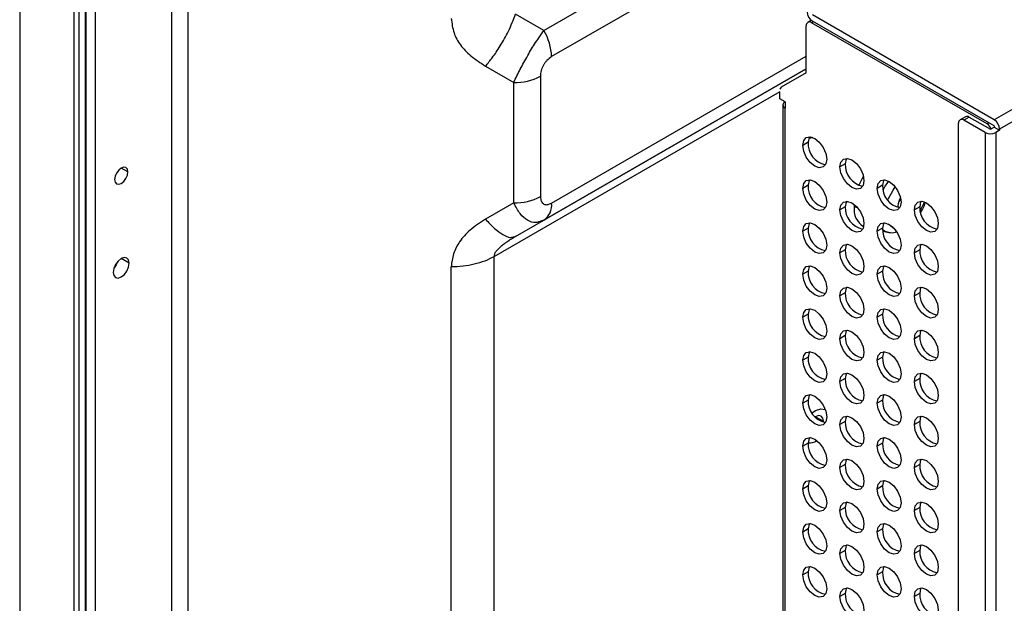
# Model space of a CAD drawing. Header units: millimetres. Extents: x 0 to 1118, y 0 to 864.
# Tile 104 of 256: x 876 to 892, y 641 to 651. Entities that reach past the tile are written whole.
import ezdxf

# ---------------------------------------------------------------- set-up
doc = ezdxf.new("R2010")
doc.units = ezdxf.units.MM

msp = doc.modelspace()

# ---------------------------------------------------------------- linework, layer by layer
at = {"color": 7, "linetype": 'Continuous', "lineweight": 25}
for p, q in [((876.9753, 704.5328), (876.9753, 611.9544)), ((875.7202, 704.0794), (875.7202, 608.7752)), ((875.7275, 608.765), (875.7275, 704.0692)), ((876.8162, 608.31), (876.8162, 703.6141)), ((876.8272, 608.3253), (876.8272, 703.6295)), ((876.6217, 703.5529), (876.6217, 608.2487)), ((876.7101, 608.2487), (876.7101, 703.5529)), ((929.746, 670.8005), (891.9253, 648.9671)), ((929.8343, 670.6474), (892.0137, 648.814)), ((884.4361, 650.4537), (899.9659, 659.4188)), ((900.0953, 658.9832), (884.5656, 650.0181)), ((884.4361, 650.4537), (883.9665, 650.7249)), ((891.9253, 648.9671), (888.9024, 650.7122)), ((888.8008, 649.7494), (888.8008, 650.531)), ((888.8852, 650.622), (888.8267, 650.5882)), ((891.806, 648.8982), (888.8892, 650.582)), ((891.9253, 648.865), (888.9024, 650.6101)), ((883.4669, 649.8597), (883.9361, 649.5877)), ((883.9665, 647.0257), (888.8008, 649.8164)), ((884.3781, 649.6933), (884.3781, 647.6913)), ((888.8008, 649.7494), (888.3847, 649.5091)), ((883.9361, 647.5856), (883.9361, 649.5877)), ((888.3588, 649.3163), (888.3588, 649.4345)), ((888.4472, 649.2653), (888.3588, 649.3163)), ((888.4106, 649.2143), (888.4106, 615.8786)), ((888.4472, 649.2653), (888.4472, 649.1632)), ((888.4472, 615.8276), (888.4472, 649.1632)), ((891.3331, 612.6706), (891.3331, 648.9109)), ((891.4474, 649.0192), (891.359, 648.9682)), ((891.5099, 649.013), (891.4215, 648.962)), ((891.775, 648.7579), (891.4215, 648.962)), ((891.5099, 649.013), (891.8634, 648.8089)), ((891.775, 648.7579), (891.775, 612.3134)), ((891.8634, 648.8089), (891.9253, 648.8446)), ((891.9253, 648.865), (891.9253, 648.8446)), ((891.9253, 648.8446), (892.0137, 648.7936)), ((892.0137, 648.7936), (891.9518, 648.7579)), ((891.9518, 648.7579), (891.9518, 612.3134)), ((892.0137, 648.814), (892.0137, 648.7936)), ((888.8307, 648.5925), (888.7423, 648.5415)), ((889.4494, 648.2353), (889.361, 648.1843)), ((888.8307, 647.878), (888.7423, 647.827)), ((890.0681, 647.8781), (889.9797, 647.8271)), ((883.9361, 647.5856), (883.4665, 647.3144)), ((889.5979, 647.5585), (889.597, 647.5223)), ((890.3719, 647.6548), (890.3375, 647.6075)), ((889.4494, 647.5209), (889.361, 647.4698)), ((890.3246, 647.5341), (890.3264, 647.5099)), ((890.6868, 647.521), (890.5984, 647.4699)), ((883.9665, 647.0257), (884.4361, 647.2968)), ((884.4361, 647.2968), (884.3992, 647.2865)), ((884.4014, 647.2827), (884.469, 647.3192)), ((888.8307, 647.1636), (888.7423, 647.1125)), ((890.0681, 647.1637), (889.9797, 647.1126)), ((890.0722, 647.1148), (890.151, 647.0988)), ((883.8961, 646.9829), (883.9306, 647.0136)), ((883.9665, 647.0257), (883.8983, 646.9832)), ((883.9251, 647.0195), (883.9665, 647.0257)), ((889.4494, 646.8064), (889.361, 646.7554)), ((890.6868, 646.8065), (890.5984, 646.7555)), ((888.8307, 646.4491), (888.7423, 646.3981)), ((890.0681, 646.4492), (889.9797, 646.3982)), ((889.4494, 646.0919), (889.361, 646.0409)), ((890.6868, 646.092), (890.5984, 646.041)), ((888.8307, 645.7346), (888.7423, 645.6836)), ((890.0681, 645.7347), (889.9797, 645.6837)), ((889.4494, 645.3774), (889.361, 645.3264)), ((890.6868, 645.3775), (890.5984, 645.3265)), ((888.8307, 645.0201), (888.7423, 644.9691)), ((890.0681, 645.0203), (889.9797, 644.9692)), ((889.4494, 644.663), (889.361, 644.6119)), ((890.6868, 644.6631), (890.5984, 644.612)), ((888.8307, 644.3057), (888.7423, 644.2546)), ((890.0681, 644.3058), (889.9797, 644.2548)), ((889.0875, 643.9377), (889.088, 643.9521)), ((889.4494, 643.9485), (889.361, 643.8975)), ((890.6868, 643.9486), (890.5984, 643.8976)), ((888.8307, 643.5912), (888.7423, 643.5402)), ((890.0681, 643.5913), (889.9797, 643.5403)), ((889.4494, 643.234), (889.361, 643.183)), ((890.6868, 643.2341), (890.5984, 643.1831)), ((888.8307, 642.8767), (888.7423, 642.8257)), ((890.0681, 642.8768), (889.9797, 642.8258)), ((889.4494, 642.5195), (889.361, 642.4685)), ((890.6868, 642.5197), (890.5984, 642.4686)), ((888.8307, 642.1622), (888.7423, 642.1112)), ((890.0681, 642.1624), (889.9797, 642.1113)), ((889.4494, 641.8051), (889.361, 641.754)), ((890.6868, 641.8052), (890.5984, 641.7542)), ((888.8307, 641.4478), (888.7423, 641.3967)), ((890.0681, 641.4479), (889.9797, 641.3969)), ((889.4494, 641.0906), (889.361, 641.0396)), ((890.6868, 641.0907), (890.5984, 641.0397))]:
    msp.add_line(p, q, dxfattribs=at)
at = {"color": 8, "linetype": 'Continuous', "lineweight": 25}
for p, q in [((878.2516, 612.7639), (878.2516, 703.6504)), ((878.5167, 703.7138), (878.5167, 612.8223)), ((888.8892, 650.582), (888.9201, 650.5999)), ((884.5656, 647.583), (888.8008, 650.0279)), ((888.8008, 649.8165), (884.4361, 647.2968)), ((888.3588, 649.4345), (883.604, 646.6896)), ((891.8369, 648.9161), (891.806, 648.8982)), ((877.5202, 648.101), (877.4097, 648.1648)), ((890.158, 647.6342), (890.1686, 647.6604)), ((890.7458, 647.5609), (890.6935, 647.4583)), ((889.6537, 647.5034), (889.597, 647.5223)), ((877.5423, 646.5827), (877.4097, 646.6593)), ((883.604, 646.6896), (883.604, 613.0316)), ((882.8969, 612.8295), (882.8969, 646.5205)), ((888.9554, 644.0287), (889.088, 643.9521))]:
    msp.add_line(p, q, dxfattribs=at)
at = {"color": 7, "linetype": 'Continuous', "lineweight": 25, "flags": 128}
for points in [[(888.7423, 648.5415), (888.7574, 648.6206), (888.8005, 648.6702), (888.8651, 648.6828), (888.9412, 648.6563), (889.0173, 648.5949), (889.0818, 648.5079), (889.1249, 648.4085), (889.14, 648.3119)], [(889.14, 648.3119), (889.1249, 648.2327), (889.0818, 648.1831), (889.0173, 648.1706), (888.9412, 648.197), (888.8651, 648.2584), (888.8005, 648.3455), (888.7574, 648.4449), (888.7423, 648.5415)], [(888.8519, 648.6834), (888.8458, 648.6716), (888.8307, 648.5925)], [(888.9115, 648.6709), (888.8709, 648.6617), (888.8418, 648.6619)], [(888.9115, 648.6709), (888.8709, 648.6617), (888.8418, 648.6619)], [(889.361, 648.1843), (889.3761, 648.2634), (889.4193, 648.3131), (889.4838, 648.3256), (889.5599, 648.2991), (889.636, 648.2377), (889.7005, 648.1507), (889.7436, 648.0513), (889.7588, 647.9547)], [(889.4706, 648.3262), (889.4645, 648.3145), (889.4494, 648.2353)], [(877.5202, 648.101), (877.5118, 648.145), (877.4878, 648.1725), (877.452, 648.1795), (877.4097, 648.1648), (877.3674, 648.1307), (877.3316, 648.0823), (877.3076, 648.0271), (877.2992, 647.9734)], [(877.2992, 647.9734), (877.3076, 647.9295), (877.3316, 647.9019), (877.3674, 647.8949), (877.4097, 647.9096), (877.452, 647.9438), (877.4878, 647.9921), (877.5118, 648.0473), (877.5202, 648.101)], [(889.7588, 647.9547), (889.7436, 647.8755), (889.7005, 647.8259), (889.636, 647.8134), (889.5599, 647.8398), (889.4838, 647.9013), (889.4193, 647.9883), (889.3761, 648.0877), (889.361, 648.1843)], [(888.7423, 647.827), (888.7574, 647.9061), (888.8005, 647.9558), (888.8651, 647.9683), (888.9412, 647.9418), (889.0173, 647.8804), (889.0818, 647.7934), (889.1249, 647.694), (889.14, 647.5974)], [(888.8519, 647.9689), (888.8458, 647.9572), (888.8307, 647.878)], [(889.7496, 648.0289), (889.7454, 648.0216), (889.6744, 647.8778)], [(889.9797, 647.8271), (889.9949, 647.9063), (890.038, 647.9559), (890.1025, 647.9684), (890.1786, 647.942), (890.2547, 647.8805), (890.3192, 647.7935), (890.3623, 647.6941), (890.3775, 647.5975)], [(890.0893, 647.9691), (890.0833, 647.9573), (890.0681, 647.8781)], [(889.14, 647.5974), (889.1249, 647.5182), (889.0818, 647.4686), (889.0173, 647.4561), (888.9412, 647.4825), (888.8651, 647.544), (888.8005, 647.631), (888.7574, 647.7304), (888.7423, 647.827)], [(890.3775, 647.5975), (890.3623, 647.5184), (890.3192, 647.4687), (890.2547, 647.4562), (890.1786, 647.4827), (890.1025, 647.5441), (890.038, 647.6311), (889.9949, 647.7305), (889.9797, 647.8271)], [(889.361, 647.4698), (889.3761, 647.549), (889.4193, 647.5986), (889.4838, 647.6111), (889.5599, 647.5847), (889.636, 647.5233), (889.7005, 647.4362), (889.7436, 647.3368), (889.7588, 647.2402)], [(889.4706, 647.6118), (889.4645, 647.6), (889.4494, 647.5209)], [(890.5984, 647.4699), (890.6136, 647.5491), (890.6567, 647.5987), (890.7212, 647.6112), (890.7973, 647.5848), (890.8734, 647.5234), (890.9379, 647.4363), (890.9811, 647.3369), (890.9962, 647.2403)], [(890.708, 647.6119), (890.702, 647.6001), (890.6868, 647.521)], [(889.7588, 647.2402), (889.7436, 647.1611), (889.7005, 647.1114), (889.636, 647.0989), (889.5599, 647.1254), (889.4838, 647.1868), (889.4193, 647.2738), (889.3761, 647.3732), (889.361, 647.4698)], [(890.9962, 647.2403), (890.9811, 647.1612), (890.9379, 647.1116), (890.8734, 647.099), (890.7973, 647.1255), (890.7212, 647.1869), (890.6567, 647.2739), (890.6136, 647.3733), (890.5984, 647.4699)], [(888.7423, 647.1125), (888.7574, 647.1917), (888.8005, 647.2413), (888.8651, 647.2538), (888.9412, 647.2274), (889.0173, 647.166), (889.0818, 647.0789), (889.1249, 646.9795), (889.14, 646.8829)], [(888.8519, 647.2545), (888.8458, 647.2427), (888.8307, 647.1636)], [(889.9797, 647.1126), (889.9949, 647.1918), (890.038, 647.2414), (890.1025, 647.2539), (890.1786, 647.2275), (890.2547, 647.1661), (890.3192, 647.079), (890.3623, 646.9797), (890.3775, 646.883)], [(890.0893, 647.2546), (890.0833, 647.2428), (890.0681, 647.1637)], [(889.14, 646.8829), (889.1249, 646.8038), (889.0818, 646.7542), (889.0173, 646.7416), (888.9412, 646.7681), (888.8651, 646.8295), (888.8005, 646.9165), (888.7574, 647.0159), (888.7423, 647.1125)], [(890.3775, 646.883), (890.3623, 646.8039), (890.3192, 646.7543), (890.2547, 646.7417), (890.1786, 646.7682), (890.1025, 646.8296), (890.038, 646.9166), (889.9949, 647.016), (889.9797, 647.1126)], [(889.361, 646.7554), (889.3761, 646.8345), (889.4193, 646.8841), (889.4838, 646.8967), (889.5599, 646.8702), (889.636, 646.8088), (889.7005, 646.7218), (889.7436, 646.6224), (889.7588, 646.5257)], [(889.7588, 646.5257), (889.7436, 646.4466), (889.7005, 646.397), (889.636, 646.3844), (889.5599, 646.4109), (889.4838, 646.4723), (889.4193, 646.5593), (889.3761, 646.6587), (889.361, 646.7554)], [(889.4706, 646.8973), (889.4645, 646.8855), (889.4494, 646.8064)], [(890.5984, 646.7555), (890.6136, 646.8346), (890.6567, 646.8842), (890.7212, 646.8968), (890.7973, 646.8703), (890.8734, 646.8089), (890.9379, 646.7219), (890.9811, 646.6225), (890.9962, 646.5259)], [(890.9962, 646.5259), (890.9811, 646.4467), (890.9379, 646.3971), (890.8734, 646.3846), (890.7973, 646.411), (890.7212, 646.4724), (890.6567, 646.5595), (890.6136, 646.6588), (890.5984, 646.7555)], [(890.708, 646.8974), (890.702, 646.8856), (890.6868, 646.8065)], [(877.5423, 646.5827), (877.5322, 646.6355), (877.5034, 646.6686), (877.4604, 646.6769), (877.4097, 646.6593), (877.359, 646.6184), (877.3159, 646.5603), (877.2872, 646.4941), (877.2771, 646.4297)], [(877.2771, 646.4297), (877.2872, 646.3769), (877.3159, 646.3438), (877.359, 646.3355), (877.4097, 646.3531), (877.4604, 646.394), (877.5034, 646.4521), (877.5322, 646.5183), (877.5423, 646.5827)], [(877.3526, 646.6114), (877.3267, 646.5541), (877.29, 646.5031)], [(888.7423, 646.3981), (888.7574, 646.4772), (888.8005, 646.5268), (888.8651, 646.5394), (888.9412, 646.5129), (889.0173, 646.4515), (889.0818, 646.3645), (889.1249, 646.2651), (889.14, 646.1684)], [(888.8519, 646.54), (888.8458, 646.5282), (888.8307, 646.4491)], [(889.9797, 646.3982), (889.9949, 646.4773), (890.038, 646.5269), (890.1025, 646.5395), (890.1786, 646.513), (890.2547, 646.4516), (890.3192, 646.3646), (890.3623, 646.2652), (890.3775, 646.1686)], [(890.0893, 646.5401), (890.0833, 646.5283), (890.0681, 646.4492)], [(889.14, 646.1684), (889.1249, 646.0893), (889.0818, 646.0397), (889.0173, 646.0271), (888.9412, 646.0536), (888.8651, 646.115), (888.8005, 646.202), (888.7574, 646.3014), (888.7423, 646.3981)], [(890.3775, 646.1686), (890.3623, 646.0894), (890.3192, 646.0398), (890.2547, 646.0273), (890.1786, 646.0537), (890.1025, 646.1151), (890.038, 646.2022), (889.9949, 646.3016), (889.9797, 646.3982)], [(889.361, 646.0409), (889.3761, 646.12), (889.4193, 646.1696), (889.4838, 646.1822), (889.5599, 646.1557), (889.636, 646.0943), (889.7005, 646.0073), (889.7436, 645.9079), (889.7588, 645.8113)], [(889.4706, 646.1828), (889.4645, 646.171), (889.4494, 646.0919)], [(890.5984, 646.041), (890.6136, 646.1201), (890.6567, 646.1698), (890.7212, 646.1823), (890.7973, 646.1558), (890.8734, 646.0944), (890.9379, 646.0074), (890.9811, 645.908), (890.9962, 645.8114)], [(890.708, 646.1829), (890.702, 646.1712), (890.6868, 646.092)], [(889.7588, 645.8113), (889.7436, 645.7321), (889.7005, 645.6825), (889.636, 645.67), (889.5599, 645.6964), (889.4838, 645.7578), (889.4193, 645.8449), (889.3761, 645.9443), (889.361, 646.0409)], [(890.9962, 645.8114), (890.9811, 645.7322), (890.9379, 645.6826), (890.8734, 645.6701), (890.7973, 645.6965), (890.7212, 645.758), (890.6567, 645.845), (890.6136, 645.9444), (890.5984, 646.041)], [(888.7423, 645.6836), (888.7574, 645.7627), (888.8005, 645.8123), (888.8651, 645.8249), (888.9412, 645.7984), (889.0173, 645.737), (889.0818, 645.65), (889.1249, 645.5506), (889.14, 645.454)], [(888.8519, 645.8255), (888.8458, 645.8138), (888.8307, 645.7346)], [(889.9797, 645.6837), (889.9949, 645.7628), (890.038, 645.8125), (890.1025, 645.825), (890.1786, 645.7985), (890.2547, 645.7371), (890.3192, 645.6501), (890.3623, 645.5507), (890.3775, 645.4541)], [(890.0893, 645.8256), (890.0833, 645.8139), (890.0681, 645.7347)], [(889.14, 645.454), (889.1249, 645.3748), (889.0818, 645.3252), (889.0173, 645.3127), (888.9412, 645.3391), (888.8651, 645.4005), (888.8005, 645.4876), (888.7574, 645.587), (888.7423, 645.6836)], [(890.3775, 645.4541), (890.3623, 645.3749), (890.3192, 645.3253), (890.2547, 645.3128), (890.1786, 645.3392), (890.1025, 645.4007), (890.038, 645.4877), (889.9949, 645.5871), (889.9797, 645.6837)], [(889.361, 645.3264), (889.3761, 645.4056), (889.4193, 645.4552), (889.4838, 645.4677), (889.5599, 645.4413), (889.636, 645.3798), (889.7005, 645.2928), (889.7436, 645.1934), (889.7588, 645.0968)], [(889.4706, 645.4683), (889.4645, 645.4566), (889.4494, 645.3774)], [(890.5984, 645.3265), (890.6136, 645.4057), (890.6567, 645.4553), (890.7212, 645.4678), (890.7973, 645.4414), (890.8734, 645.38), (890.9379, 645.2929), (890.9811, 645.1935), (890.9962, 645.0969)], [(890.708, 645.4685), (890.702, 645.4567), (890.6868, 645.3775)], [(889.7588, 645.0968), (889.7436, 645.0176), (889.7005, 644.968), (889.636, 644.9555), (889.5599, 644.9819), (889.4838, 645.0434), (889.4193, 645.1304), (889.3761, 645.2298), (889.361, 645.3264)], [(890.9962, 645.0969), (890.9811, 645.0178), (890.9379, 644.9681), (890.8734, 644.9556), (890.7973, 644.9821), (890.7212, 645.0435), (890.6567, 645.1305), (890.6136, 645.2299), (890.5984, 645.3265)], [(888.7423, 644.9691), (888.7574, 645.0483), (888.8005, 645.0979), (888.8651, 645.1104), (888.9412, 645.084), (889.0173, 645.0225), (889.0818, 644.9355), (889.1249, 644.8361), (889.14, 644.7395)], [(888.8519, 645.1111), (888.8458, 645.0993), (888.8307, 645.0201)], [(889.9797, 644.9692), (889.9949, 645.0484), (890.038, 645.098), (890.1025, 645.1105), (890.1786, 645.0841), (890.2547, 645.0227), (890.3192, 644.9356), (890.3623, 644.8362), (890.3775, 644.7396)], [(890.0893, 645.1112), (890.0833, 645.0994), (890.0681, 645.0203)], [(889.14, 644.7395), (889.1249, 644.6604), (889.0818, 644.6107), (889.0173, 644.5982), (888.9412, 644.6247), (888.8651, 644.6861), (888.8005, 644.7731), (888.7574, 644.8725), (888.7423, 644.9691)], [(890.3775, 644.7396), (890.3623, 644.6605), (890.3192, 644.6109), (890.2547, 644.5983), (890.1786, 644.6248), (890.1025, 644.6862), (890.038, 644.7732), (889.9949, 644.8726), (889.9797, 644.9692)], [(889.361, 644.6119), (889.3761, 644.6911), (889.4193, 644.7407), (889.4838, 644.7532), (889.5599, 644.7268), (889.636, 644.6654), (889.7005, 644.5783), (889.7436, 644.4789), (889.7588, 644.3823)], [(889.7588, 644.3823), (889.7436, 644.3032), (889.7005, 644.2536), (889.636, 644.241), (889.5599, 644.2675), (889.4838, 644.3289), (889.4193, 644.4159), (889.3761, 644.5153), (889.361, 644.6119)], [(889.4706, 644.7539), (889.4645, 644.7421), (889.4494, 644.663)], [(890.5984, 644.612), (890.6136, 644.6912), (890.6567, 644.7408), (890.7212, 644.7533), (890.7973, 644.7269), (890.8734, 644.6655), (890.9379, 644.5784), (890.9811, 644.4791), (890.9962, 644.3824)], [(890.9962, 644.3824), (890.9811, 644.3033), (890.9379, 644.2537), (890.8734, 644.2411), (890.7973, 644.2676), (890.7212, 644.329), (890.6567, 644.416), (890.6136, 644.5154), (890.5984, 644.612)], [(890.708, 644.754), (890.702, 644.7422), (890.6868, 644.6631)], [(888.7423, 644.2546), (888.7574, 644.3338), (888.8005, 644.3834), (888.8651, 644.3959), (888.9412, 644.3695), (889.0173, 644.3081), (889.0818, 644.221), (889.1249, 644.1216), (889.14, 644.025)], [(888.8519, 644.3966), (888.8458, 644.3848), (888.8307, 644.3057)], [(889.9797, 644.2548), (889.9949, 644.3339), (890.038, 644.3835), (890.1025, 644.3961), (890.1786, 644.3696), (890.2547, 644.3082), (890.3192, 644.2212), (890.3623, 644.1218), (890.3775, 644.0251)], [(890.0893, 644.3967), (890.0833, 644.3849), (890.0681, 644.3058)], [(889.14, 644.025), (889.1249, 643.9459), (889.0818, 643.8963), (889.0173, 643.8837), (888.9412, 643.9102), (888.8651, 643.9716), (888.8005, 644.0586), (888.7574, 644.158), (888.7423, 644.2546)], [(888.9003, 644.0909), (888.9554, 644.1308), (889.04, 644.1601), (889.1117, 644.1462), (889.1183, 644.1421)], [(888.9003, 644.0909), (888.9554, 644.1308), (889.04, 644.1601), (889.1117, 644.1462), (889.1183, 644.1421)], [(890.3775, 644.0251), (890.3623, 643.946), (890.3192, 643.8964), (890.2547, 643.8838), (890.1786, 643.9103), (890.1025, 643.9717), (890.038, 644.0587), (889.9949, 644.1581), (889.9797, 644.2548)], [(889.088, 643.9521), (889.0779, 644.0049), (889.0492, 644.038), (889.0062, 644.0463), (888.9554, 644.0287), (888.9505, 644.0257)], [(889.361, 643.8975), (889.3761, 643.9766), (889.4193, 644.0262), (889.4838, 644.0388), (889.5599, 644.0123), (889.636, 643.9509), (889.7005, 643.8639), (889.7436, 643.7645), (889.7588, 643.6678)], [(889.4706, 644.0394), (889.4645, 644.0276), (889.4494, 643.9485)], [(890.5984, 643.8976), (890.6136, 643.9767), (890.6567, 644.0263), (890.7212, 644.0389), (890.7973, 644.0124), (890.8734, 643.951), (890.9379, 643.864), (890.9811, 643.7646), (890.9962, 643.668)], [(890.708, 644.0395), (890.702, 644.0277), (890.6868, 643.9486)], [(889.7588, 643.6678), (889.7436, 643.5887), (889.7005, 643.5391), (889.636, 643.5265), (889.5599, 643.553), (889.4838, 643.6144), (889.4193, 643.7014), (889.3761, 643.8008), (889.361, 643.8975)], [(890.9962, 643.668), (890.9811, 643.5888), (890.9379, 643.5392), (890.8734, 643.5267), (890.7973, 643.5531), (890.7212, 643.6145), (890.6567, 643.7016), (890.6136, 643.801), (890.5984, 643.8976)], [(888.7423, 643.5402), (888.7574, 643.6193), (888.8005, 643.6689), (888.8651, 643.6815), (888.9412, 643.655), (889.0173, 643.5936), (889.0818, 643.5066), (889.1249, 643.4072), (889.14, 643.3105)], [(888.8519, 643.6821), (888.8458, 643.6703), (888.8307, 643.5912)], [(889.9797, 643.5403), (889.9949, 643.6194), (890.038, 643.669), (890.1025, 643.6816), (890.1786, 643.6551), (890.2547, 643.5937), (890.3192, 643.5067), (890.3623, 643.4073), (890.3775, 643.3107)], [(890.0893, 643.6822), (890.0833, 643.6705), (890.0681, 643.5913)], [(889.14, 643.3105), (889.1249, 643.2314), (889.0818, 643.1818), (889.0173, 643.1693), (888.9412, 643.1957), (888.8651, 643.2571), (888.8005, 643.3441), (888.7574, 643.4435), (888.7423, 643.5402)], [(890.3775, 643.3107), (890.3623, 643.2315), (890.3192, 643.1819), (890.2547, 643.1694), (890.1786, 643.1958), (890.1025, 643.2572), (890.038, 643.3443), (889.9949, 643.4437), (889.9797, 643.5403)], [(889.361, 643.183), (889.3761, 643.2621), (889.4193, 643.3117), (889.4838, 643.3243), (889.5599, 643.2978), (889.636, 643.2364), (889.7005, 643.1494), (889.7436, 643.05), (889.7588, 642.9534)], [(889.4706, 643.3249), (889.4645, 643.3132), (889.4494, 643.234)], [(890.5984, 643.1831), (890.6136, 643.2622), (890.6567, 643.3119), (890.7212, 643.3244), (890.7973, 643.2979), (890.8734, 643.2365), (890.9379, 643.1495), (890.9811, 643.0501), (890.9962, 642.9535)], [(890.708, 643.325), (890.702, 643.3133), (890.6868, 643.2341)], [(889.7588, 642.9534), (889.7436, 642.8742), (889.7005, 642.8246), (889.636, 642.8121), (889.5599, 642.8385), (889.4838, 642.8999), (889.4193, 642.987), (889.3761, 643.0864), (889.361, 643.183)], [(890.9962, 642.9535), (890.9811, 642.8743), (890.9379, 642.8247), (890.8734, 642.8122), (890.7973, 642.8386), (890.7212, 642.9001), (890.6567, 642.9871), (890.6136, 643.0865), (890.5984, 643.1831)], [(888.7423, 642.8257), (888.7574, 642.9048), (888.8005, 642.9545), (888.8651, 642.967), (888.9412, 642.9405), (889.0173, 642.8791), (889.0818, 642.7921), (889.1249, 642.6927), (889.14, 642.5961)], [(889.14, 642.5961), (889.1249, 642.5169), (889.0818, 642.4673), (889.0173, 642.4548), (888.9412, 642.4812), (888.8651, 642.5426), (888.8005, 642.6297), (888.7574, 642.7291), (888.7423, 642.8257)], [(888.8519, 642.9676), (888.8458, 642.9559), (888.8307, 642.8767)], [(889.9797, 642.8258), (889.9949, 642.905), (890.038, 642.9546), (890.1025, 642.9671), (890.1786, 642.9407), (890.2547, 642.8792), (890.3192, 642.7922), (890.3623, 642.6928), (890.3775, 642.5962)], [(890.3775, 642.5962), (890.3623, 642.517), (890.3192, 642.4674), (890.2547, 642.4549), (890.1786, 642.4813), (890.1025, 642.5428), (890.038, 642.6298), (889.9949, 642.7292), (889.9797, 642.8258)], [(890.0893, 642.9678), (890.0833, 642.956), (890.0681, 642.8768)], [(889.361, 642.4685), (889.3761, 642.5477), (889.4193, 642.5973), (889.4838, 642.6098), (889.5599, 642.5834), (889.636, 642.5219), (889.7005, 642.4349), (889.7436, 642.3355), (889.7588, 642.2389)], [(889.4706, 642.6105), (889.4645, 642.5987), (889.4494, 642.5195)], [(890.5984, 642.4686), (890.6136, 642.5478), (890.6567, 642.5974), (890.7212, 642.6099), (890.7973, 642.5835), (890.8734, 642.5221), (890.9379, 642.435), (890.9811, 642.3356), (890.9962, 642.239)], [(890.708, 642.6106), (890.702, 642.5988), (890.6868, 642.5197)], [(889.7588, 642.2389), (889.7436, 642.1598), (889.7005, 642.1101), (889.636, 642.0976), (889.5599, 642.1241), (889.4838, 642.1855), (889.4193, 642.2725), (889.3761, 642.3719), (889.361, 642.4685)], [(890.9962, 642.239), (890.9811, 642.1599), (890.9379, 642.1103), (890.8734, 642.0977), (890.7973, 642.1242), (890.7212, 642.1856), (890.6567, 642.2726), (890.6136, 642.372), (890.5984, 642.4686)], [(888.7423, 642.1112), (888.7574, 642.1904), (888.8005, 642.24), (888.8651, 642.2525), (888.9412, 642.2261), (889.0173, 642.1646), (889.0818, 642.0776), (889.1249, 641.9782), (889.14, 641.8816)], [(888.8519, 642.2532), (888.8458, 642.2414), (888.8307, 642.1622)], [(889.9797, 642.1113), (889.9949, 642.1905), (890.038, 642.2401), (890.1025, 642.2526), (890.1786, 642.2262), (890.2547, 642.1648), (890.3192, 642.0777), (890.3623, 641.9783), (890.3775, 641.8817)], [(890.0893, 642.2533), (890.0833, 642.2415), (890.0681, 642.1624)], [(889.14, 641.8816), (889.1249, 641.8025), (889.0818, 641.7528), (889.0173, 641.7403), (888.9412, 641.7668), (888.8651, 641.8282), (888.8005, 641.9152), (888.7574, 642.0146), (888.7423, 642.1112)], [(890.3775, 641.8817), (890.3623, 641.8026), (890.3192, 641.753), (890.2547, 641.7404), (890.1786, 641.7669), (890.1025, 641.8283), (890.038, 641.9153), (889.9949, 642.0147), (889.9797, 642.1113)], [(889.361, 641.754), (889.3761, 641.8332), (889.4193, 641.8828), (889.4838, 641.8953), (889.5599, 641.8689), (889.636, 641.8075), (889.7005, 641.7204), (889.7436, 641.621), (889.7588, 641.5244)], [(889.4706, 641.896), (889.4645, 641.8842), (889.4494, 641.8051)], [(890.5984, 641.7542), (890.6136, 641.8333), (890.6567, 641.8829), (890.7212, 641.8955), (890.7973, 641.869), (890.8734, 641.8076), (890.9379, 641.7206), (890.9811, 641.6212), (890.9962, 641.5245)], [(890.708, 641.8961), (890.702, 641.8843), (890.6868, 641.8052)], [(889.7588, 641.5244), (889.7436, 641.4453), (889.7005, 641.3957), (889.636, 641.3831), (889.5599, 641.4096), (889.4838, 641.471), (889.4193, 641.558), (889.3761, 641.6574), (889.361, 641.754)], [(890.9962, 641.5245), (890.9811, 641.4454), (890.9379, 641.3958), (890.8734, 641.3832), (890.7973, 641.4097), (890.7212, 641.4711), (890.6567, 641.5581), (890.6136, 641.6575), (890.5984, 641.7542)], [(888.7423, 641.3967), (888.7574, 641.4759), (888.8005, 641.5255), (888.8651, 641.538), (888.9412, 641.5116), (889.0173, 641.4502), (889.0818, 641.3631), (889.1249, 641.2638), (889.14, 641.1671)], [(888.8519, 641.5387), (888.8458, 641.5269), (888.8307, 641.4478)], [(889.9797, 641.3969), (889.9949, 641.476), (890.038, 641.5256), (890.1025, 641.5382), (890.1786, 641.5117), (890.2547, 641.4503), (890.3192, 641.3633), (890.3623, 641.2639), (890.3775, 641.1672)], [(890.0893, 641.5388), (890.0833, 641.527), (890.0681, 641.4479)], [(889.14, 641.1671), (889.1249, 641.088), (889.0818, 641.0384), (889.0173, 641.0258), (888.9412, 641.0523), (888.8651, 641.1137), (888.8005, 641.2007), (888.7574, 641.3001), (888.7423, 641.3967)], [(890.3775, 641.1672), (890.3623, 641.0881), (890.3192, 641.0385), (890.2547, 641.0259), (890.1786, 641.0524), (890.1025, 641.1138), (890.038, 641.2008), (889.9949, 641.3002), (889.9797, 641.3969)], [(889.361, 641.0396), (889.3761, 641.1187), (889.4193, 641.1683), (889.4838, 641.1809), (889.5599, 641.1544), (889.636, 641.093), (889.7005, 641.006), (889.7436, 640.9066), (889.7588, 640.81)], [(889.4706, 641.1815), (889.4645, 641.1697), (889.4494, 641.0906)], [(890.5984, 641.0397), (890.6136, 641.1188), (890.6567, 641.1684), (890.7212, 641.181), (890.7973, 641.1545), (890.8734, 641.0931), (890.9379, 641.0061), (890.9811, 640.9067), (890.9962, 640.8101)], [(890.708, 641.1816), (890.702, 641.1699), (890.6868, 641.0907)], [(889.7588, 640.81), (889.7436, 640.7308), (889.7005, 640.6812), (889.636, 640.6687), (889.5599, 640.6951), (889.4838, 640.7565), (889.4193, 640.8436), (889.3761, 640.9429), (889.361, 641.0396)], [(890.9962, 640.8101), (890.9811, 640.7309), (890.9379, 640.6813), (890.8734, 640.6688), (890.7973, 640.6952), (890.7212, 640.7566), (890.6567, 640.8437), (890.6136, 640.9431), (890.5984, 641.0397)]]:
    msp.add_lwpolyline(points, dxfattribs=at)
at = {"color": 8, "linetype": 'Continuous', "lineweight": 25, "flags": 128}
for points in [[(890.0771, 647.8046), (890.1118, 647.8631), (890.1708, 647.9463)], [(890.1686, 647.6604), (890.2424, 647.7971), (890.2809, 647.8502)], [(890.7617, 647.6016), (890.7585, 647.5928), (890.7458, 647.5609)], [(890.2459, 647.1751), (890.1815, 647.2138), (890.1617, 647.2364)], [(890.151, 647.0988), (890.1099, 647.1115), (890.0696, 647.1344)]]:
    msp.add_lwpolyline(points, dxfattribs=at)
at = {"color": 7, "linetype": 'Continuous', "lineweight": 25}
for centre, radius, start, end in [((889.0059, 650.7719), 0.1921, 182.60548, 237.39452), ((888.8546, 650.5397), 0.0546, 50.79671, 189.21404), ((883.6644, 649.9873), 0.9018, 1.9565, 31.14373), ((883.9541, 650.4893), 0.9018, 268.8559, 298.04024), ((888.4135, 649.4644), 0.0532, 122.79215, 169.52108), ((888.4666, 649.2143), 0.0546, 110.78342, 249.21658), ((891.387, 648.9197), 0.0546, 50.79671, 189.21404), ((891.4733, 648.9619), 0.0629, 54.38242, 114.30712), ((891.7063, 648.7405), 0.1865, 24.06764, 57.72233), ((891.8218, 648.8053), 0.1921, 2.60548, 57.39452), ((891.8634, 648.9285), 0.1921, 242.60967, 297.39033), ((889.1892, 648.5731), 0.3591, 176.89589, 258.69652), ((889.8079, 648.2159), 0.3591, 176.89589, 258.69652), ((889.1892, 647.8586), 0.3591, 176.89589, 258.69652), ((890.4267, 647.8587), 0.3591, 176.89589, 258.69652), ((883.9541, 648.4872), 0.9018, 268.8559, 298.04024), ((884.2527, 647.5522), 0.3144, 305.69803, 5.62038), ((890.6086, 647.521), 0.2844, 147.77058, 177.3541), ((889.8079, 647.5014), 0.3591, 176.89589, 258.69652), ((889.9335, 647.4776), 0.3395, 172.43478, 237.93728), ((891.0454, 647.5015), 0.3591, 176.89589, 258.69652), ((889.1892, 647.1441), 0.3591, 176.89589, 258.69652), ((890.4267, 647.1442), 0.3591, 176.89589, 258.69652), ((889.8079, 646.7869), 0.3591, 176.89589, 258.69652), ((891.0454, 646.787), 0.3591, 176.89589, 258.69652), ((889.1892, 646.4296), 0.3591, 176.89589, 258.69652), ((890.4267, 646.4298), 0.3591, 176.89589, 258.69652), ((889.8079, 646.0725), 0.3591, 176.89589, 258.69652), ((891.0454, 646.0726), 0.3591, 176.89589, 258.69652), ((889.1892, 645.7152), 0.3591, 176.89589, 258.69652), ((890.4267, 645.7153), 0.3591, 176.89589, 258.69652), ((889.8079, 645.358), 0.3591, 176.89589, 258.69652), ((891.0454, 645.3581), 0.3591, 176.89589, 258.69652), ((889.1892, 645.0007), 0.3591, 176.89589, 258.69652), ((890.4267, 645.0008), 0.3591, 176.89589, 258.69652), ((889.8079, 644.6435), 0.3591, 176.89589, 258.69652), ((891.0454, 644.6436), 0.3591, 176.89589, 258.69652), ((889.1892, 644.2862), 0.3591, 176.89589, 258.69652), ((890.4267, 644.2863), 0.3591, 176.89589, 258.69652), ((889.8079, 643.929), 0.3591, 176.89589, 258.69652), ((891.0454, 643.9292), 0.3591, 176.89589, 258.69652), ((888.8534, 643.7921), 0.2005, 263.48659, 307.19506), ((889.1892, 643.5717), 0.3591, 176.89589, 258.69652), ((890.4267, 643.5719), 0.3591, 176.89589, 258.69652), ((889.8079, 643.2146), 0.3591, 176.89589, 258.69652), ((891.0454, 643.2147), 0.3591, 176.89589, 258.69652), ((889.1892, 642.8573), 0.3591, 176.89589, 258.69652), ((890.4267, 642.8574), 0.3591, 176.89589, 258.69652), ((889.8079, 642.5001), 0.3591, 176.89589, 258.69652), ((891.0454, 642.5002), 0.3591, 176.89589, 258.69652), ((889.1892, 642.1428), 0.3591, 176.89589, 258.69652), ((890.4267, 642.1429), 0.3591, 176.89589, 258.69652), ((889.8079, 641.7856), 0.3591, 176.89589, 258.69652), ((891.0454, 641.7857), 0.3591, 176.89589, 258.69652), ((889.1892, 641.4283), 0.3591, 176.89589, 258.69652), ((890.4267, 641.4284), 0.3591, 176.89589, 258.69652), ((889.8079, 641.0711), 0.3591, 176.89589, 258.69652), ((891.0454, 641.0713), 0.3591, 176.89589, 258.69652)]:
    msp.add_arc(centre, radius, start, end, dxfattribs=at)
for points, knots in [([(883.4669, 649.8597), (883.5046, 649.9054), (883.5886, 650.0071), (883.7205, 650.2047), (883.8614, 650.4557), (883.9298, 650.631), (883.9665, 650.7249)], [0, 0, 0, 0, 0.1876173, 0.4168994, 0.6877368, 1, 1, 1, 1]), ([(882.8969, 650.6527), (882.9072, 650.5723), (882.9269, 650.4188), (883.0419, 650.2052), (883.2254, 650.0182), (883.3826, 649.915), (883.4669, 649.8597)], [0, 0, 0, 0, 0.2531162, 0.4831509, 0.7226755, 1, 1, 1, 1]), ([(883.9361, 649.5877), (883.9707, 649.6603), (884.0381, 649.8021), (884.1658, 650.0348), (884.3025, 650.2607), (884.391, 650.3885), (884.4361, 650.4537)], [0, 0, 0, 0, 0.2571258, 0.5023299, 0.7463361, 1, 1, 1, 1]), ([(884.5656, 650.0181), (884.5386, 649.9988), (884.4998, 649.9709), (884.4547, 649.9167), (884.4191, 649.8607), (884.3858, 649.7814), (884.3807, 649.7233), (884.3781, 649.6933)], [0, 0, 0, 0, 0.2730141, 0.394226, 0.5152505, 0.7504534, 1, 1, 1, 1]), ([(884.3781, 647.6913), (884.3813, 647.662), (884.3861, 647.6198), (884.4104, 647.5819), (884.4411, 647.5585), (884.4931, 647.5501), (884.541, 647.5718), (884.5656, 647.583)], [0, 0, 0, 0, 0.2730537, 0.3942695, 0.5152945, 0.7504835, 1, 1, 1, 1]), ([(890.7017, 647.428), (890.7021, 647.4286), (890.7331, 647.4702), (890.7618, 647.527), (890.779, 647.5821), (890.7814, 647.5895)], [0, 0, 0, 0, 0.0117998, 0.8674154, 1, 1, 1, 1]), ([(883.4665, 647.3144), (883.3776, 647.2559), (883.213, 647.1474), (883.0305, 646.9502), (882.9206, 646.7399), (882.9048, 646.5939), (882.8969, 646.5205)], [0, 0, 0, 0, 0.2921885, 0.5413526, 0.7696872, 1, 1, 1, 1]), ([(890.1554, 647.101), (890.162, 647.0988), (890.2016, 647.0856), (890.2524, 647.0885), (890.2934, 647.1027), (890.2995, 647.1048)], [0, 0, 0, 0, 0.1443184, 0.8734773, 1, 1, 1, 1])]:
    msp.add_open_spline(points, degree=3, knots=knots, dxfattribs=at)
at = {"color": 8, "linetype": 'Continuous', "lineweight": 25}
for points, knots in [([(884.3992, 647.2865), (884.3658, 647.2735), (884.2889, 647.2435), (884.1638, 647.2861), (884.0365, 647.3954), (883.97, 647.5214), (883.9361, 647.5856)], [0, 0, 0, 0, 0.2019751, 0.4652801, 0.7274017, 1, 1, 1, 1]), ([(883.4665, 647.3144), (883.5169, 647.2599), (883.6178, 647.1509), (883.7575, 647.0511), (883.8641, 647.0035), (883.9091, 647.0153), (883.9251, 647.0195)], [0, 0, 0, 0, 0.28176712, 0.56353424, 0.84530136, 1, 1, 1, 1]), ([(883.8983, 646.9832), (883.8777, 646.9707), (883.8319, 646.9428), (883.7688, 646.8978), (883.7032, 646.8439), (883.6511, 646.7919), (883.614, 646.7364), (883.6073, 646.705), (883.604, 646.6896)], [0, 0, 0, 0, 0.169365, 0.3768007, 0.542265, 0.7539101, 0.8794956, 1, 1, 1, 1])]:
    msp.add_open_spline(points, degree=3, knots=knots, dxfattribs=at)
at = {"color": 7, "linetype": 'Continuous', "lineweight": 25}
msp.add_open_spline([(883.604, 646.6896), (883.5551, 646.6644), (883.4573, 646.6139), (883.2817, 646.5615), (883.0934, 646.5269), (882.9624, 646.5226), (882.8969, 646.5205)], degree=3, dxfattribs=at)

doc.saveas('drawing.dxf')
